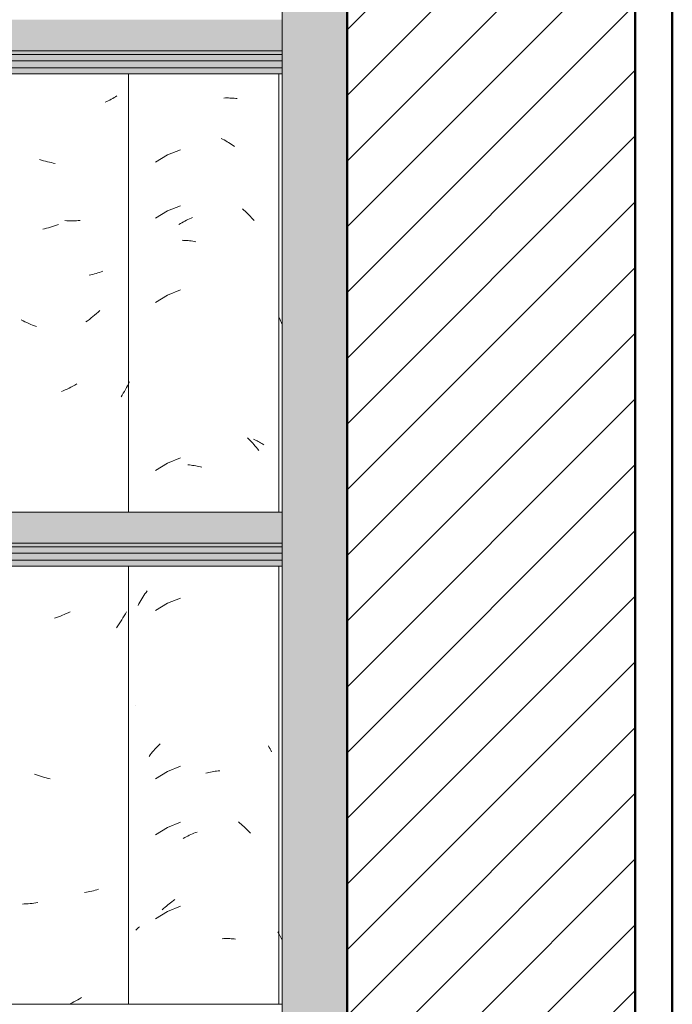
# Model space of a CAD drawing. Header units: metres. Extents: x -28.2 to 13.6, y -1.6 to 5.9.
# Tile 111 of 159: x 2.392 to 2.743, y 3.014 to 3.543. Entities that reach past the tile are written whole.
import ezdxf

# ---------------------------------------------------------------- set-up
doc = ezdxf.new("R2010")
doc.units = ezdxf.units.M
doc.layers.add('A-DETL', color=7, linetype='Continuous', lineweight=5, true_color=0x00a600)
for name, color, linetype, lineweight in [('A-DETL-GENF', 7, 'Continuous', 5), ('A-GLAZ-CWMG', 7, 'Continuous', 5), ('A-ROOF', 7, 'Continuous', 5)]:
    doc.layers.add(name, color=color, linetype=linetype, lineweight=lineweight)

# ---------------------------------------------------------------- blocks, each defined once
blk = doc.blocks.new('FP_183-CASA 1')
at = {"layer": 'A-GLAZ-CWMG', "color": 9, "true_color": 0xc0c0c0}
for p, q in [((-18.4464, 3.38226), (-18.44689, 3.38329)), ((-18.44589, 3.38123), (-18.4464, 3.38226)), ((-18.44537, 3.38022), (-18.44589, 3.38123)), ((-18.44504, 3.37961), (-18.44537, 3.38022)), ((-18.44684, 3.05161), (-18.44732, 3.05265)), ((-18.44634, 3.05057), (-18.44684, 3.05161)), ((-18.44583, 3.04954), (-18.44634, 3.05057)), ((-18.4453, 3.04852), (-18.44583, 3.04954))]:
    blk.add_line(p, q, dxfattribs=at)
blk = doc.blocks.new('FP_184-CASA 1')
at = {"layer": 'A-GLAZ-CWMG', "color": 9, "true_color": 0xc0c0c0}
for p, q in [((-18.47644, 3.50107), (-18.47563, 3.5011)), ((-18.47563, 3.5011), (-18.47483, 3.5011)), ((-18.47483, 3.5011), (-18.47402, 3.5011)), ((-18.47402, 3.5011), (-18.47323, 3.50107)), ((-18.47323, 3.50107), (-18.47243, 3.50104)), ((-18.47243, 3.50104), (-18.47165, 3.50098)), ((-18.47165, 3.50098), (-18.47087, 3.50091)), ((-18.47087, 3.50091), (-18.47009, 3.50083)), ((-18.47009, 3.50083), (-18.46933, 3.50073)), ((-18.47793, 3.47936), (-18.47711, 3.47893)), ((-18.47711, 3.47893), (-18.4763, 3.47849)), ((-18.4763, 3.47849), (-18.47549, 3.47803)), ((-18.47549, 3.47803), (-18.47468, 3.47756)), ((-18.47468, 3.47756), (-18.47388, 3.47707)), ((-18.47388, 3.47707), (-18.47308, 3.47657)), ((-18.47308, 3.47657), (-18.47229, 3.47605)), ((-18.47229, 3.47605), (-18.47151, 3.47551)), ((-18.47151, 3.47551), (-18.47073, 3.47496)), ((-18.50682, 3.47046), (-18.51323, 3.46651)), ((-18.49982, 3.47325), (-18.50682, 3.47046)), ((-18.49982, 3.44311), (-18.50682, 3.44032)), ((-18.50682, 3.44032), (-18.51323, 3.43637)), ((-18.46648, 3.44146), (-18.46574, 3.44081)), ((-18.46574, 3.44081), (-18.46502, 3.44015)), ((-18.46502, 3.44015), (-18.4643, 3.43948)), ((-18.4643, 3.43948), (-18.4636, 3.43879)), ((-18.4636, 3.43879), (-18.4629, 3.43809)), ((-18.4629, 3.43809), (-18.46221, 3.43738)), ((-18.46221, 3.43738), (-18.46153, 3.43665)), ((-18.50066, 3.43304), (-18.49986, 3.43353)), ((-18.49986, 3.43353), (-18.49905, 3.434)), ((-18.49905, 3.434), (-18.49824, 3.43446)), ((-18.49824, 3.43446), (-18.49743, 3.43491)), ((-18.49743, 3.43491), (-18.49661, 3.43533)), ((-18.49661, 3.43533), (-18.49579, 3.43574)), ((-18.49579, 3.43574), (-18.49496, 3.43614)), ((-18.49496, 3.43614), (-18.49413, 3.43652)), ((-18.49413, 3.43652), (-18.4933, 3.43688)), ((-18.46153, 3.43665), (-18.46086, 3.43591)), ((-18.46086, 3.43591), (-18.4602, 3.43515)), ((-18.49897, 3.42453), (-18.49816, 3.42451)), ((-18.49816, 3.42451), (-18.49734, 3.42447)), ((-18.49734, 3.42447), (-18.49653, 3.42442)), ((-18.49653, 3.42442), (-18.4957, 3.42435)), ((-18.4957, 3.42435), (-18.49488, 3.42427)), ((-18.49488, 3.42427), (-18.49405, 3.42417)), ((-18.49405, 3.42417), (-18.49322, 3.42405)), ((-18.49322, 3.42405), (-18.49239, 3.42392)), ((-18.49239, 3.42392), (-18.49155, 3.42377)), ((-18.50682, 3.39511), (-18.51323, 3.39115)), ((-18.49982, 3.39789), (-18.50682, 3.39511)), ((-18.46365, 3.31828), (-18.46296, 3.31758)), ((-18.46296, 3.31758), (-18.46227, 3.31687)), ((-18.46227, 3.31687), (-18.46159, 3.31614)), ((-18.46159, 3.31614), (-18.46091, 3.3154)), ((-18.46091, 3.3154), (-18.46025, 3.31465)), ((-18.46046, 3.31749), (-18.45981, 3.3172)), ((-18.45981, 3.3172), (-18.45916, 3.31691)), ((-18.45916, 3.31691), (-18.45853, 3.3166)), ((-18.45853, 3.3166), (-18.45791, 3.31628)), ((-18.45791, 3.31628), (-18.4573, 3.31595)), ((-18.4573, 3.31595), (-18.4567, 3.31561)), ((-18.4567, 3.31561), (-18.45611, 3.31525)), ((-18.46025, 3.31465), (-18.4596, 3.31388)), ((-18.4596, 3.31388), (-18.45896, 3.31311)), ((-18.45896, 3.31311), (-18.45833, 3.31232)), ((-18.45833, 3.31232), (-18.45772, 3.31151)), ((-18.45611, 3.31525), (-18.45554, 3.31489)), ((-18.45554, 3.31489), (-18.45497, 3.31451)), ((-18.49982, 3.30747), (-18.50682, 3.30468)), ((-18.50682, 3.30468), (-18.51323, 3.30072)), ((-18.49577, 3.30379), (-18.49495, 3.30371)), ((-18.49495, 3.30371), (-18.49412, 3.30361)), ((-18.49412, 3.30361), (-18.49329, 3.30349)), ((-18.49329, 3.30349), (-18.49246, 3.30336)), ((-18.49246, 3.30336), (-18.49162, 3.30321)), ((-18.49162, 3.30321), (-18.49079, 3.30305)), ((-18.49079, 3.30305), (-18.48995, 3.30287)), ((-18.48995, 3.30287), (-18.48911, 3.30267)), ((-18.48911, 3.30267), (-18.48827, 3.30246)), ((-18.51837, 3.23518), (-18.51779, 3.23601)), ((-18.52165, 3.22996), (-18.52113, 3.23085)), ((-18.52113, 3.23085), (-18.52061, 3.23174)), ((-18.52061, 3.23174), (-18.52007, 3.23261)), ((-18.52007, 3.23261), (-18.51951, 3.23348)), ((-18.51951, 3.23348), (-18.51895, 3.23433)), ((-18.51895, 3.23433), (-18.51837, 3.23518)), ((-18.49982, 3.23211), (-18.50682, 3.22932)), ((-18.52264, 3.22813), (-18.52215, 3.22905)), ((-18.52215, 3.22905), (-18.52165, 3.22996)), ((-18.50682, 3.22932), (-18.51323, 3.22537)), ((-18.52382, 3.17405), (-18.52378, 3.17408)), ((-18.51356, 3.15085), (-18.51289, 3.15159)), ((-18.51289, 3.15159), (-18.51221, 3.15232)), ((-18.51221, 3.15232), (-18.51152, 3.15303)), ((-18.51152, 3.15303), (-18.51082, 3.15373)), ((-18.45241, 3.1526), (-18.45199, 3.15181)), ((-18.45199, 3.15181), (-18.45158, 3.15102)), ((-18.51676, 3.14697), (-18.51614, 3.14777)), ((-18.51614, 3.14777), (-18.51551, 3.14856)), ((-18.51551, 3.14856), (-18.51487, 3.14934)), ((-18.51487, 3.14934), (-18.51422, 3.1501)), ((-18.51422, 3.1501), (-18.51356, 3.15085)), ((-18.45158, 3.15102), (-18.45117, 3.15021)), ((-18.45117, 3.15021), (-18.45078, 3.14941)), ((-18.49982, 3.14168), (-18.50682, 3.13889)), ((-18.50682, 3.13889), (-18.51323, 3.13494)), ((-18.4862, 3.13789), (-18.48536, 3.1381)), ((-18.48536, 3.1381), (-18.48452, 3.1383)), ((-18.48452, 3.1383), (-18.48368, 3.13848)), ((-18.48368, 3.13848), (-18.48284, 3.13864)), ((-18.48284, 3.13864), (-18.48201, 3.13879)), ((-18.48201, 3.13879), (-18.48118, 3.13892)), ((-18.48118, 3.13892), (-18.48035, 3.13903)), ((-18.48035, 3.13903), (-18.47952, 3.13913)), ((-18.47952, 3.13913), (-18.47869, 3.13921)), ((-18.50682, 3.10875), (-18.51323, 3.1048)), ((-18.49982, 3.11154), (-18.50682, 3.10875)), ((-18.46862, 3.11166), (-18.46786, 3.11106)), ((-18.46786, 3.11106), (-18.46712, 3.11044)), ((-18.46712, 3.11044), (-18.46638, 3.1098)), ((-18.46638, 3.1098), (-18.46565, 3.10916)), ((-18.46565, 3.10916), (-18.46492, 3.10849)), ((-18.49753, 3.10328), (-18.49672, 3.10371)), ((-18.49672, 3.10371), (-18.4959, 3.10412)), ((-18.4959, 3.10412), (-18.49507, 3.10452)), ((-18.49507, 3.10452), (-18.49424, 3.1049)), ((-18.49424, 3.1049), (-18.49341, 3.10526)), ((-18.49341, 3.10526), (-18.49258, 3.10561)), ((-18.49258, 3.10561), (-18.49175, 3.10595)), ((-18.49175, 3.10595), (-18.49091, 3.10627)), ((-18.46492, 3.10849), (-18.46421, 3.10782)), ((-18.46421, 3.10782), (-18.4635, 3.10713)), ((-18.4635, 3.10713), (-18.46281, 3.10643)), ((-18.46281, 3.10643), (-18.46212, 3.10571)), ((-18.49835, 3.10283), (-18.49753, 3.10328)), ((-18.50815, 3.06577), (-18.50742, 3.0664)), ((-18.50742, 3.0664), (-18.50667, 3.06702)), ((-18.50667, 3.06702), (-18.50591, 3.06763)), ((-18.50591, 3.06763), (-18.50515, 3.06822)), ((-18.50515, 3.06822), (-18.50439, 3.06879)), ((-18.50439, 3.06879), (-18.50361, 3.06936)), ((-18.50361, 3.06936), (-18.50283, 3.0699)), ((-18.50682, 3.06353), (-18.51323, 3.05958)), ((-18.50961, 3.06446), (-18.50889, 3.06512)), ((-18.50889, 3.06512), (-18.50815, 3.06577)), ((-18.49982, 3.06632), (-18.50682, 3.06353)), ((-18.52382, 3.05348), (-18.52337, 3.05394)), ((-18.52337, 3.05394), (-18.5229, 3.05439)), ((-18.5229, 3.05439), (-18.52242, 3.05483)), ((-18.52242, 3.05483), (-18.52193, 3.05526)), ((-18.4773, 3.04889), (-18.47648, 3.04893)), ((-18.47648, 3.04893), (-18.47567, 3.04895)), ((-18.47567, 3.04895), (-18.47487, 3.04896)), ((-18.47487, 3.04896), (-18.47406, 3.04896)), ((-18.47406, 3.04896), (-18.47327, 3.04893)), ((-18.47327, 3.04893), (-18.47247, 3.0489)), ((-18.47247, 3.0489), (-18.47169, 3.04884)), ((-18.47169, 3.04884), (-18.47091, 3.04878)), ((-18.47091, 3.04878), (-18.47013, 3.04869))]:
    blk.add_line(p, q, dxfattribs=at)
blk = doc.blocks.new('FP_185-CASA 1')
at = {"layer": 'A-GLAZ-CWMG', "color": 9, "true_color": 0xc0c0c0}
for p, q in [((-18.5363, 3.50081), (-18.53709, 3.50038)), ((-18.53553, 3.50126), (-18.5363, 3.50081)), ((-18.53477, 3.50172), (-18.53553, 3.50126)), ((-18.53403, 3.5022), (-18.53477, 3.50172)), ((-18.53953, 3.49918), (-18.54037, 3.49882)), ((-18.5387, 3.49957), (-18.53953, 3.49918)), ((-18.53789, 3.49997), (-18.5387, 3.49957)), ((-18.53709, 3.50038), (-18.53789, 3.49997)), ((-18.57464, 3.46765), (-18.5757, 3.46799)), ((-18.57358, 3.46734), (-18.57464, 3.46765)), ((-18.57252, 3.46705), (-18.57358, 3.46734)), ((-18.57146, 3.46678), (-18.57252, 3.46705)), ((-18.5704, 3.46653), (-18.57146, 3.46678)), ((-18.56934, 3.4663), (-18.5704, 3.46653)), ((-18.56829, 3.46609), (-18.56934, 3.4663)), ((-18.56723, 3.4659), (-18.56829, 3.46609)), ((-18.56869, 3.43189), (-18.56975, 3.43156)), ((-18.56764, 3.43223), (-18.56869, 3.43189)), ((-18.56658, 3.4326), (-18.56764, 3.43223)), ((-18.56553, 3.43298), (-18.56658, 3.4326)), ((-18.56096, 3.43508), (-18.562, 3.43514)), ((-18.55992, 3.43504), (-18.56096, 3.43508)), ((-18.55889, 3.43502), (-18.55992, 3.43504)), ((-18.55787, 3.43502), (-18.55889, 3.43502)), ((-18.55685, 3.43504), (-18.55787, 3.43502)), ((-18.55584, 3.43508), (-18.55685, 3.43504)), ((-18.55483, 3.43514), (-18.55584, 3.43508)), ((-18.55384, 3.43522), (-18.55483, 3.43514)), ((-18.57293, 3.43072), (-18.57399, 3.43048)), ((-18.57187, 3.43098), (-18.57293, 3.43072)), ((-18.57081, 3.43126), (-18.57187, 3.43098)), ((-18.56975, 3.43156), (-18.57081, 3.43126)), ((-18.54802, 3.40597), (-18.54897, 3.40578)), ((-18.54708, 3.40619), (-18.54802, 3.40597)), ((-18.54615, 3.40642), (-18.54708, 3.40619)), ((-18.54523, 3.40667), (-18.54615, 3.40642)), ((-18.54433, 3.40695), (-18.54523, 3.40667)), ((-18.54343, 3.40723), (-18.54433, 3.40695)), ((-18.54254, 3.40754), (-18.54343, 3.40723)), ((-18.54167, 3.40787), (-18.54254, 3.40754)), ((-18.54603, 3.38429), (-18.54696, 3.38352)), ((-18.54511, 3.38508), (-18.54603, 3.38429)), ((-18.5442, 3.3859), (-18.54511, 3.38508)), ((-18.54331, 3.38673), (-18.5442, 3.3859)), ((-18.58459, 3.38125), (-18.58562, 3.38178)), ((-18.58356, 3.38074), (-18.58459, 3.38125)), ((-18.58252, 3.38024), (-18.58356, 3.38074)), ((-18.58148, 3.37977), (-18.58252, 3.38024)), ((-18.58044, 3.37932), (-18.58148, 3.37977)), ((-18.57939, 3.3789), (-18.58044, 3.37932)), ((-18.57834, 3.37849), (-18.57939, 3.3789)), ((-18.5498, 3.3813), (-18.55076, 3.3806)), ((-18.54884, 3.38202), (-18.5498, 3.3813)), ((-18.54789, 3.38276), (-18.54884, 3.38202)), ((-18.54696, 3.38352), (-18.54789, 3.38276)), ((-18.57729, 3.3781), (-18.57834, 3.37849)), ((-18.5557, 3.34726), (-18.55672, 3.34668)), ((-18.52782, 3.34731), (-18.52834, 3.34629)), ((-18.5273, 3.34835), (-18.52782, 3.34731)), ((-18.5629, 3.34361), (-18.56394, 3.34318)), ((-18.56186, 3.34407), (-18.5629, 3.34361)), ((-18.56082, 3.34455), (-18.56186, 3.34407)), ((-18.55978, 3.34505), (-18.56082, 3.34455)), ((-18.55876, 3.34557), (-18.55978, 3.34505)), ((-18.55773, 3.34612), (-18.55876, 3.34557)), ((-18.55672, 3.34668), (-18.55773, 3.34612)), ((-18.5306, 3.34228), (-18.53119, 3.3413)), ((-18.53001, 3.34326), (-18.5306, 3.34228)), ((-18.52944, 3.34426), (-18.53001, 3.34326)), ((-18.52889, 3.34527), (-18.52944, 3.34426)), ((-18.52834, 3.34629), (-18.52889, 3.34527)), ((-18.53119, 3.3413), (-18.5318, 3.34033)), ((-18.56655, 3.22161), (-18.56761, 3.22124)), ((-18.5655, 3.22199), (-18.56655, 3.22161)), ((-18.56445, 3.2224), (-18.5655, 3.22199)), ((-18.5634, 3.22283), (-18.56445, 3.2224)), ((-18.56236, 3.22328), (-18.5634, 3.22283)), ((-18.56132, 3.22375), (-18.56236, 3.22328)), ((-18.56028, 3.22424), (-18.56132, 3.22375)), ((-18.55925, 3.22475), (-18.56028, 3.22424)), ((-18.53145, 3.22032), (-18.53214, 3.21925)), ((-18.53078, 3.2214), (-18.53145, 3.22032)), ((-18.53013, 3.22249), (-18.53078, 3.2214)), ((-18.52949, 3.2236), (-18.53013, 3.22249)), ((-18.52887, 3.22472), (-18.52949, 3.2236)), ((-18.53355, 3.21716), (-18.53429, 3.21613)), ((-18.53284, 3.2182), (-18.53355, 3.21716)), ((-18.53214, 3.21925), (-18.53284, 3.2182)), ((-18.57733, 3.13697), (-18.57838, 3.13736)), ((-18.57628, 3.13661), (-18.57733, 3.13697)), ((-18.57522, 3.13626), (-18.57628, 3.13661)), ((-18.57416, 3.13594), (-18.57522, 3.13626)), ((-18.5731, 3.13563), (-18.57416, 3.13594)), ((-18.57204, 3.13535), (-18.5731, 3.13563)), ((-18.57098, 3.13509), (-18.57204, 3.13535)), ((-18.56992, 3.13485), (-18.57098, 3.13509)), ((-18.55046, 3.07394), (-18.55143, 3.07379)), ((-18.54949, 3.0741), (-18.55046, 3.07394)), ((-18.54854, 3.07429), (-18.54949, 3.0741)), ((-18.54759, 3.0745), (-18.54854, 3.07429)), ((-18.54666, 3.07472), (-18.54759, 3.0745)), ((-18.54574, 3.07496), (-18.54666, 3.07472)), ((-18.54482, 3.07522), (-18.54574, 3.07496)), ((-18.54392, 3.0755), (-18.54482, 3.07522)), ((-18.58389, 3.06755), (-18.58492, 3.06753)), ((-18.58285, 3.0676), (-18.58389, 3.06755)), ((-18.58181, 3.06766), (-18.58285, 3.0676)), ((-18.58077, 3.06774), (-18.58181, 3.06766)), ((-18.57973, 3.06784), (-18.58077, 3.06774)), ((-18.57868, 3.06797), (-18.57973, 3.06784)), ((-18.57763, 3.06811), (-18.57868, 3.06797)), ((-18.57657, 3.06828), (-18.57763, 3.06811)), ((-18.55819, 3.0143), (-18.55922, 3.01377)), ((-18.55717, 3.01485), (-18.55819, 3.0143)), ((-18.55616, 3.01542), (-18.55717, 3.01485)), ((-18.55515, 3.01602), (-18.55616, 3.01542)), ((-18.55415, 3.01663), (-18.55515, 3.01602)), ((-18.55316, 3.01726), (-18.55415, 3.01663))]:
    blk.add_line(p, q, dxfattribs=at)
blk = doc.blocks.new('Rectangular Mullion - Telha Fibrocimento - Ondulada-V176-CASA 1')
at = {"layer": 'A-GLAZ-CWMG'}
for p, q in [((-18.5278, 3.51402), (-18.5278, 3.27839)), ((-18.44681, 3.51402), (-18.44681, 3.27839)), ((-18.5278, 3.24922), (-18.5278, 3.0136)), ((-18.44681, 3.24922), (-18.44681, 3.0136))]:
    blk.add_line(p, q, dxfattribs=at)
for name in ['FP_185-CASA 1', 'FP_184-CASA 1', 'FP_183-CASA 1']:
    blk.add_blockref(name, (0, 0), dxfattribs=at)
blk = doc.blocks.new('LONGARINA_STEEL_FRAME1 - LONGARINA_STEEL_FRAME-2562852-CASA 1')
at = {"layer": 'A-ROOF', "true_color": 0x9fa09c}
blk.add_hatch(color=253, dxfattribs=at).paths.add_polyline_path([(-18.44504, 2.65), (-18.41004, 2.65023), (-18.41004, 3.68355), (-18.44504, 3.68355), (-18.44504, 2.70628)])
h = blk.add_hatch(color=253, dxfattribs=at)
h.paths.add_polyline_path([(-18.54683, 3.52638), (-18.44504, 3.52638), (-18.44504, 3.54319), (-18.73807, 3.54319), (-18.74476, 3.54166), (-18.75707, 3.54184), (-18.76224, 3.54319), (-19.29107, 3.54319), (-19.29776, 3.54166), (-19.31007, 3.54184), (-19.31524, 3.54319), (-19.69754, 3.54319), (-19.69754, 3.52638), (-18.56204, 3.52638)])
h.paths.add_polyline_path([(-20.98504, 3.52638), (-19.73254, 3.52638), (-19.73254, 3.54319), (-19.84407, 3.54319), (-19.85076, 3.54166), (-19.86307, 3.54184), (-19.86824, 3.54319), (-20.39707, 3.54319), (-20.40376, 3.54166), (-20.41607, 3.54184), (-20.42124, 3.54319), (-20.98504, 3.54319)])
h = blk.add_hatch(color=253, dxfattribs=at)
h.paths.add_polyline_path([(-18.54683, 3.5244), (-18.44504, 3.5244), (-18.44504, 3.52638), (-19.69754, 3.52638), (-19.69754, 3.5244), (-18.56204, 3.5244)])
h.paths.add_polyline_path([(-20.98504, 3.5244), (-19.73254, 3.5244), (-19.73254, 3.52638), (-20.98504, 3.52638)])
h = blk.add_hatch(color=253, dxfattribs=at)
h.paths.add_polyline_path([(-20.98504, 3.52114), (-19.73254, 3.52114), (-19.73254, 3.5244), (-20.98504, 3.5244), (-20.98504, 3.52341)])
h.paths.add_polyline_path([(-18.44504, 3.52114), (-18.44504, 3.5244), (-19.69754, 3.5244), (-19.69754, 3.52114), (-18.54683, 3.52114)])
h = blk.add_hatch(color=253, dxfattribs=at)
h.paths.add_polyline_path([(-19.86109, 3.51728), (-19.73254, 3.51728), (-19.73254, 3.52114), (-20.98504, 3.52114), (-20.98504, 3.51728), (-19.87285, 3.51728)])
h.paths.add_polyline_path([(-18.44504, 3.51728), (-18.44504, 3.52114), (-19.69754, 3.52114), (-19.69754, 3.51728), (-18.54683, 3.51728)])
h = blk.add_hatch(color=253, dxfattribs=at)
h.paths.add_polyline_path([(-18.54683, 3.51402), (-18.44504, 3.51402), (-18.44504, 3.51728), (-19.69754, 3.51728), (-19.69754, 3.51402), (-18.5552, 3.51402)])
h.paths.add_polyline_path([(-20.97527, 3.51402), (-19.73254, 3.51402), (-19.73254, 3.51728), (-20.98504, 3.51728), (-20.98504, 3.51402), (-20.98336, 3.51402)])
h = blk.add_hatch(color=253, dxfattribs=at)
h.paths.add_polyline_path([(-18.54683, 3.26158), (-18.44504, 3.26158), (-18.44504, 3.27839), (-18.73807, 3.27839), (-18.74476, 3.27686), (-18.75707, 3.27705), (-18.76224, 3.27839), (-19.29107, 3.27839), (-19.29776, 3.27686), (-19.31007, 3.27705), (-19.31524, 3.27839), (-19.69754, 3.27839), (-19.69754, 3.26158), (-18.56204, 3.26158)])
h.paths.add_polyline_path([(-20.89827, 3.26158), (-19.73254, 3.26158), (-19.73254, 3.27839), (-19.84407, 3.27839), (-19.85076, 3.27686), (-19.86307, 3.27705), (-19.86824, 3.27839), (-20.39707, 3.27839), (-20.40376, 3.27686), (-20.41607, 3.27705), (-20.42124, 3.27839), (-20.98504, 3.27839), (-20.98504, 3.26158), (-20.94347, 3.26158)])
h = blk.add_hatch(color=253, dxfattribs=at)
h.paths.add_polyline_path([(-18.54683, 3.2596), (-18.44504, 3.2596), (-18.44504, 3.26158), (-19.69754, 3.26158), (-19.69754, 3.2596), (-18.56204, 3.2596)])
h.paths.add_polyline_path([(-20.93955, 3.2596), (-19.73254, 3.2596), (-19.73254, 3.26158), (-20.98504, 3.26158), (-20.98504, 3.2596)])
h = blk.add_hatch(color=253, dxfattribs=at)
h.paths.add_polyline_path([(-20.89367, 3.25634), (-19.73254, 3.25634), (-19.73254, 3.2596), (-20.98504, 3.2596), (-20.98504, 3.25634), (-20.94131, 3.25634)])
h.paths.add_polyline_path([(-18.44504, 3.25634), (-18.44504, 3.2596), (-19.69754, 3.2596), (-19.69754, 3.25634), (-18.54683, 3.25634)])
h = blk.add_hatch(color=253, dxfattribs=at)
h.paths.add_polyline_path([(-19.85018, 3.25248), (-19.73254, 3.25248), (-19.73254, 3.25634), (-20.98504, 3.25634), (-20.98504, 3.25248), (-19.86109, 3.25248)])
h.paths.add_polyline_path([(-18.44504, 3.25248), (-18.44504, 3.25634), (-19.69754, 3.25634), (-19.69754, 3.25248), (-18.54683, 3.25248)])
h = blk.add_hatch(color=253, dxfattribs=at)
h.paths.add_polyline_path([(-18.54683, 3.24922), (-18.44504, 3.24922), (-18.44504, 3.25248), (-19.69754, 3.25248), (-19.69754, 3.24922), (-18.55224, 3.24922)])
h.paths.add_polyline_path([(-20.97809, 3.24922), (-19.73254, 3.24922), (-19.73254, 3.25248), (-20.98504, 3.25248), (-20.98504, 3.24922), (-20.98336, 3.24922)])
at = {"layer": 'A-ROOF'}
for p, q in [((-18.44504, 3.68355), (-18.44504, 2.65)), ((-18.44504, 3.52638), (-19.69754, 3.52638)), ((-18.44504, 3.5244), (-19.69754, 3.5244)), ((-18.44504, 3.52114), (-19.69754, 3.52114)), ((-18.44504, 3.51728), (-19.69754, 3.51728)), ((-18.44504, 3.51402), (-19.69754, 3.51402)), ((-18.44504, 3.27839), (-18.73807, 3.27839)), ((-18.44504, 3.26158), (-19.69754, 3.26158)), ((-18.44504, 3.2596), (-19.69754, 3.2596)), ((-18.44504, 3.25634), (-19.69754, 3.25634)), ((-18.44504, 3.25248), (-19.69754, 3.25248)), ((-18.44504, 3.24922), (-19.69754, 3.24922)), ((-18.44504, 3.0136), (-18.73807, 3.0136))]:
    blk.add_line(p, q, dxfattribs=at)

msp = doc.modelspace()

# ---------------------------------------------------------------- hatches: boundary and pattern name
at = {"layer": 'A-DETL-GENF', "true_color": 0x808080}
h = msp.add_hatch(dxfattribs=at)
h.set_pattern_fill('FP_1', color=8, style=0, pattern_type=2)
h.set_pattern_definition([(45, (6.403402, 2.812), (-0.01767767, 0.01767767), [])])
h.paths.add_polyline_path([(2.71586, 2.65), (2.72336, 2.65), (2.72336, 4.25), (2.56836, 4.25), (2.56836, 2.65), (2.71336, 2.65)])

# ---------------------------------------------------------------- linework, layer by layer
at = {"layer": 'A-DETL', "color": 7, "lineweight": 50}
for p, q in [((2.56836, 4.25), (2.56836, 2.65)), ((2.72336, 2.65), (2.72336, 4.25)), ((2.74336, 4.225), (2.74336, 2.65))]:
    msp.add_line(p, q, dxfattribs=at)

# ---------------------------------------------------------------- block references
at = {"layer": 'A-GLAZ-CWMG'}
msp.add_blockref('Rectangular Mullion - Telha Fibrocimento - Ondulada-V176-CASA 1', (20.9784, 0), dxfattribs=at)
at = {"layer": 'A-ROOF'}
msp.add_blockref('LONGARINA_STEEL_FRAME1 - LONGARINA_STEEL_FRAME-2562852-CASA 1', (20.9784, 0), dxfattribs=at)

doc.saveas('drawing.dxf')
